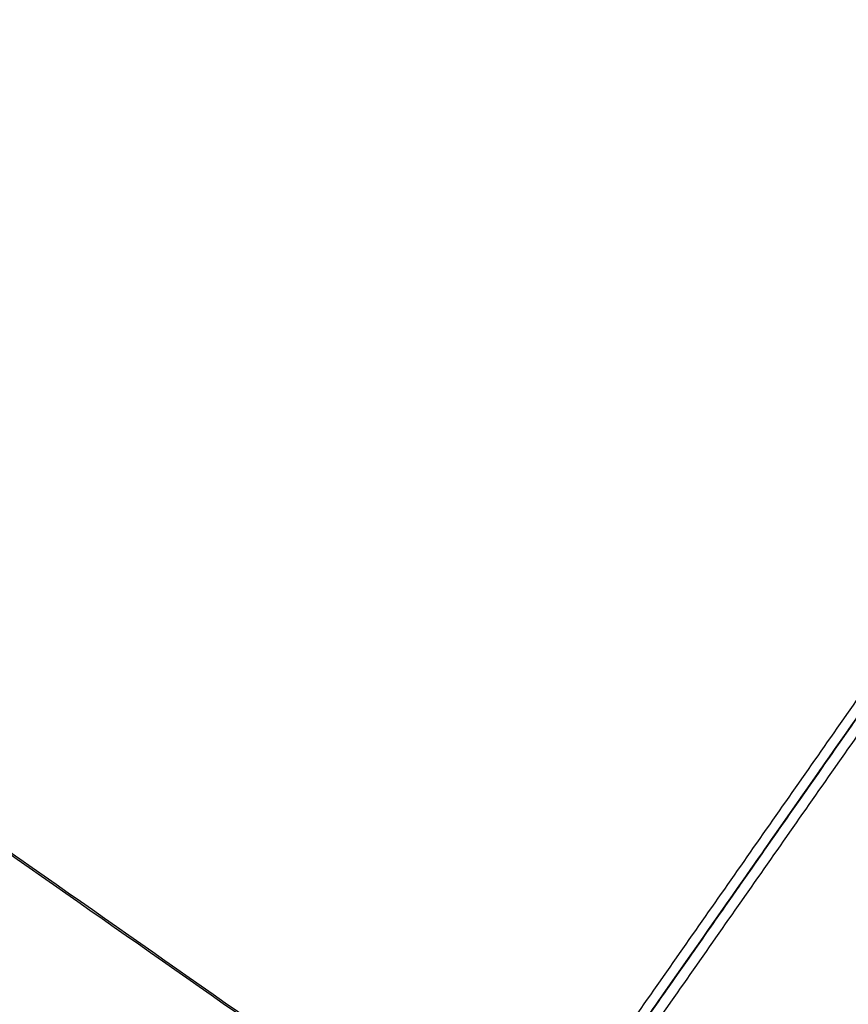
# Model space of a CAD drawing. Header units: millimetres. Extents: x -1437 to 1444, y -1373 to 1332.
# Tile 19 of 256: x -357 to -286, y -1121 to -1036. Entities that reach past the tile are written whole.
import ezdxf

# ---------------------------------------------------------------- set-up
doc = ezdxf.new("R2010")
doc.units = ezdxf.units.MM
doc.layers.add('Default', color=7, linetype='Continuous', true_color=0x000000)

msp = doc.modelspace()

# ---------------------------------------------------------------- linework, layer by layer
at = {"layer": 'Default'}
msp.add_line((-433.622, -1307.95, -521.386), (82.597, -570.713, -521.386), dxfattribs=at)
for points in [[(-66.933, -509.652, -534.631), (-304.538, -848.987, -534.631), (-542.144, -1188.323, -534.631)], [(-67.568, -510.758, -535.027), (-304.445, -849.052, -535.027), (-541.321, -1187.347, -535.027)], [(132.504, -1155.007, -673.73), (-175.513, -939.332, -673.73), (-483.53, -723.656, -673.73)], [(131.686, -1154.434, -673.315), (-175.513, -939.332, -673.315), (-482.711, -724.229, -673.315)], [(-177.393, -940.466, -393.289), (-247.846, -1041.084, -440.44), (-318.299, -1141.702, -487.591)], [(-317.772, -1142.499, -486.677), (-247.319, -1041.881, -439.527), (-176.865, -941.263, -392.376)], [(-176.463, -940.689, -394.203), (-246.916, -1041.307, -441.353), (-317.37, -1141.925, -488.504)], [(-175.936, -941.486, -393.289), (-246.389, -1042.104, -440.44), (-316.842, -1142.722, -487.591)], [(-580.021, -951.964, -628.051), (-314.528, -1137.864, -628.051), (-49.035, -1323.765, -628.051)], [(-578.995, -952.5, -627.663), (-314.442, -1137.742, -627.663), (-49.889, -1322.984, -627.663)], [(-311.231, -1133.158, -507.991), (-274.934, -1081.321, -507.991), (-238.638, -1029.483, -507.991)], [(-238.638, -1029.483, -507.576), (-274.934, -1081.321, -507.576), (-311.231, -1133.158, -507.576)]]:
    msp.add_open_spline(points, degree=2, dxfattribs=at)
for points, knots in [([(-433.622, -1307.95, -507.576), (-421.442, -1290.555, -524.595), (-384.229, -1237.41, -571.462), (-298.621, -1115.148, -648.87), (-222.663, -1006.669, -673.73), (-175.513, -939.332, -673.73)], [2.41548, 2.41548, 2.41548, 2.41548, 70.396144, 198.636056, 404.995527, 404.995527, 404.995527, 404.995527]), ([(-432.943, -1306.98, -507.991), (-420.925, -1289.817, -524.733), (-383.896, -1236.934, -571.295), (-298.542, -1115.036, -648.472), (-222.633, -1006.627, -673.315), (-175.513, -939.332, -673.315)], [2.408267, 2.408267, 2.408267, 2.408267, 69.367076, 197.537893, 403.786179, 403.786179, 403.786179, 403.786179])]:
    msp.add_open_spline(points, degree=3, knots=knots, dxfattribs=at)

doc.saveas('drawing.dxf')
